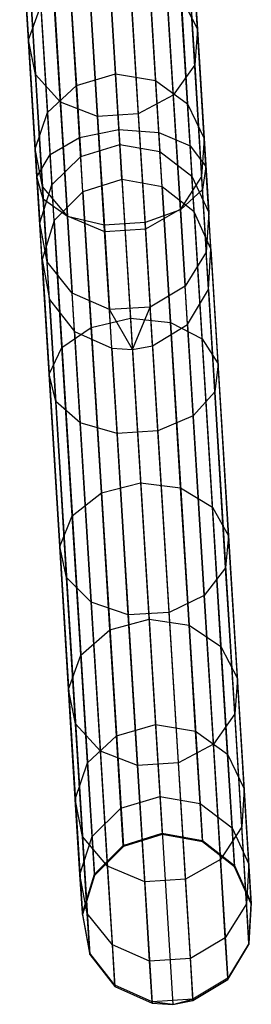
# Model space of a CAD drawing. Extents: x -91 to 92, y -91 to 92.
# Tile 166 of 256: x 4.06 to 6.77, y -90.91 to -79.37. Entities that reach past the tile are written whole.
import ezdxf

# ---------------------------------------------------------------- set-up
doc = ezdxf.new("R2010")
doc.units = 0
doc.header["$LTSCALE"] = 25.4
doc.layers.get('0').update_dxf_attribs({"linetype": 'CONTINUOUS'})

# ---------------------------------------------------------------- blocks, each defined once
blk = doc.blocks.new('NL2500012258_STL_2')
at = {"color": 0}
for p, q in [((98.281, -78.242, 169.848), (98.384, -79.91, 167.38)), ((98.281, -78.242, 169.848), (98.384, -79.91, 167.38)), ((96.299, -78.364, 169.848), (96.402, -80.032, 167.38)), ((96.299, -78.364, 169.848), (96.402, -80.032, 167.38)), ((97.002, -81.178, 31.687), (96.85, -78.714, 30.267)), ((97.002, -81.178, 31.687), (96.85, -78.714, 30.267)), ((97.311, -78.635, 30.37), (97.462, -81.085, 31.782)), ((97.311, -78.635, 30.37), (97.462, -81.085, 31.782)), ((97.93, -81.12, 31.687), (97.778, -78.656, 30.267)), ((97.93, -81.12, 31.687), (97.778, -78.656, 30.267)), ((98.246, -78.617, 170.143), (98.352, -80.325, 167.616)), ((98.246, -78.617, 170.143), (98.352, -80.325, 167.616)), ((96.38, -78.732, 170.143), (96.485, -80.44, 167.616)), ((96.38, -78.732, 170.143), (96.485, -80.44, 167.616)), ((98.298, -81.276, 31.425), (98.144, -78.771, 29.981)), ((98.298, -81.276, 31.425), (98.144, -78.771, 29.981)), ((96.655, -81.378, 31.425), (96.501, -78.873, 29.981)), ((96.655, -81.378, 31.425), (96.501, -78.873, 29.981)), ((97.994, -78.942, 170.388), (98.101, -80.683, 167.811)), ((97.994, -78.942, 170.388), (98.101, -80.683, 167.811)), ((96.67, -79.024, 170.388), (96.778, -80.765, 167.811)), ((96.67, -79.024, 170.388), (96.778, -80.765, 167.811)), ((98.483, -81.517, 31.055), (98.325, -78.954, 29.578)), ((98.483, -81.517, 31.055), (98.325, -78.954, 29.578)), ((96.501, -81.639, 31.055), (96.343, -79.076, 29.578)), ((96.501, -81.639, 31.055), (96.343, -79.076, 29.578)), ((97.104, -79.172, 170.526), (97.213, -80.931, 167.922)), ((97.104, -79.172, 170.526), (97.213, -80.931, 167.922)), ((97.582, -79.142, 170.526), (97.69, -80.902, 167.922)), ((97.582, -79.142, 170.526), (97.69, -80.902, 167.922)), ((98.442, -81.787, 30.661), (98.28, -79.163, 29.149)), ((98.442, -81.787, 30.661), (98.28, -79.163, 29.149)), ((96.575, -81.902, 30.661), (96.414, -79.278, 29.149)), ((96.575, -81.902, 30.661), (96.414, -79.278, 29.149)), ((97.422, -80.434, 164.371), (97.346, -79.209, 166.943)), ((97.422, -80.434, 164.371), (97.346, -79.209, 166.943)), ((97.816, -79.28, 166.999), (97.892, -80.512, 164.412)), ((97.816, -79.28, 166.999), (97.892, -80.512, 164.412)), ((96.888, -79.337, 166.999), (96.964, -80.569, 164.412)), ((96.888, -79.337, 166.999), (96.964, -80.569, 164.412)), ((98.184, -82.025, 30.336), (98.019, -79.35, 28.794)), ((98.184, -82.025, 30.336), (98.019, -79.35, 28.794)), ((96.86, -82.106, 30.336), (96.695, -79.431, 28.794)), ((96.86, -82.106, 30.336), (96.695, -79.431, 28.794)), ((97.291, -82.205, 30.152), (97.124, -79.501, 28.593)), ((97.291, -82.205, 30.152), (97.124, -79.501, 28.593)), ((97.769, -82.175, 30.152), (97.602, -79.472, 28.593)), ((97.769, -82.175, 30.152), (97.602, -79.472, 28.593)), ((96.402, -80.032, 167.38), (96.548, -79.634, 167.157)), ((96.402, -80.032, 167.38), (96.548, -79.634, 167.157)), ((96.548, -79.634, 167.157), (96.625, -80.886, 164.527)), ((96.548, -79.634, 167.157), (96.625, -80.886, 164.527)), ((98.191, -79.533, 167.157), (98.268, -80.785, 164.527)), ((98.191, -79.533, 167.157), (98.268, -80.785, 164.527)), ((98.191, -79.533, 167.157), (98.384, -79.91, 167.38)), ((98.191, -79.533, 167.157), (98.384, -79.91, 167.38)), ((98.384, -79.91, 167.38), (98.352, -80.325, 167.616)), ((98.384, -79.91, 167.38), (98.352, -80.325, 167.616)), ((98.384, -79.91, 167.38), (98.463, -81.191, 164.689)), ((98.384, -79.91, 167.38), (98.463, -81.191, 164.689)), ((96.485, -80.44, 167.616), (96.402, -80.032, 167.38)), ((96.402, -80.032, 167.38), (96.481, -81.313, 164.689)), ((96.402, -80.032, 167.38), (96.481, -81.313, 164.689)), ((96.485, -80.44, 167.616), (96.402, -80.032, 167.38)), ((98.352, -80.325, 167.616), (98.101, -80.683, 167.811)), ((98.352, -80.325, 167.616), (98.101, -80.683, 167.811)), ((98.352, -80.325, 167.616), (98.433, -81.637, 164.861)), ((98.352, -80.325, 167.616), (98.433, -81.637, 164.861)), ((96.778, -80.765, 167.811), (96.485, -80.44, 167.616)), ((96.485, -80.44, 167.616), (96.566, -81.752, 164.861)), ((96.485, -80.44, 167.616), (96.566, -81.752, 164.861)), ((96.778, -80.765, 167.811), (96.485, -80.44, 167.616)), ((96.964, -80.569, 164.412), (97.422, -80.434, 164.371)), ((96.964, -80.569, 164.412), (97.422, -80.434, 164.371)), ((97.473, -81.26, 161.645), (97.422, -80.434, 164.371)), ((97.422, -80.434, 164.371), (97.892, -80.512, 164.412)), ((97.473, -81.26, 161.645), (97.422, -80.434, 164.371)), ((97.422, -80.434, 164.371), (97.892, -80.512, 164.412)), ((97.892, -80.512, 164.412), (97.943, -81.343, 161.67)), ((97.892, -80.512, 164.412), (97.943, -81.343, 161.67)), ((97.892, -80.512, 164.412), (98.268, -80.785, 164.527)), ((97.892, -80.512, 164.412), (98.268, -80.785, 164.527)), ((96.625, -80.886, 164.527), (96.964, -80.569, 164.412)), ((96.625, -80.886, 164.527), (96.964, -80.569, 164.412)), ((96.964, -80.569, 164.412), (97.016, -81.401, 161.67)), ((96.964, -80.569, 164.412), (97.016, -81.401, 161.67)), ((97.213, -80.931, 167.922), (96.778, -80.765, 167.811)), ((96.778, -80.765, 167.811), (96.86, -82.102, 165.003)), ((96.778, -80.765, 167.811), (96.86, -82.102, 165.003)), ((97.213, -80.931, 167.922), (96.778, -80.765, 167.811)), ((98.101, -80.683, 167.811), (97.69, -80.902, 167.922)), ((98.101, -80.683, 167.811), (97.69, -80.902, 167.922)), ((98.101, -80.683, 167.811), (98.184, -82.02, 165.003)), ((98.101, -80.683, 167.811), (98.184, -82.02, 165.003)), ((98.268, -80.785, 164.527), (98.32, -81.63, 161.739)), ((98.268, -80.785, 164.527), (98.32, -81.63, 161.739)), ((98.268, -80.785, 164.527), (98.463, -81.191, 164.689)), ((98.268, -80.785, 164.527), (98.463, -81.191, 164.689)), ((96.481, -81.313, 164.689), (96.625, -80.886, 164.527)), ((96.481, -81.313, 164.689), (96.625, -80.886, 164.527)), ((96.625, -80.886, 164.527), (96.677, -81.732, 161.739)), ((96.625, -80.886, 164.527), (96.677, -81.732, 161.739)), ((97.69, -80.902, 167.922), (97.213, -80.931, 167.922)), ((97.69, -80.902, 167.922), (97.213, -80.931, 167.922)), ((97.69, -80.902, 167.922), (97.774, -82.253, 165.084)), ((97.69, -80.902, 167.922), (97.774, -82.253, 165.084)), ((97.213, -80.931, 167.922), (97.296, -82.283, 165.084)), ((97.213, -80.931, 167.922), (97.296, -82.283, 165.084)), ((97.002, -81.178, 31.687), (97.462, -81.085, 31.782)), ((97.002, -81.178, 31.687), (97.462, -81.085, 31.782)), ((97.462, -81.085, 31.782), (97.93, -81.12, 31.687)), ((97.462, -81.085, 31.782), (97.598, -83.298, 33.543)), ((97.462, -81.085, 31.782), (97.93, -81.12, 31.687)), ((97.462, -81.085, 31.782), (97.598, -83.298, 33.543)), ((97.93, -81.12, 31.687), (98.298, -81.276, 31.425)), ((98.067, -83.347, 33.459), (97.93, -81.12, 31.687)), ((98.067, -83.347, 33.459), (97.93, -81.12, 31.687)), ((97.93, -81.12, 31.687), (98.298, -81.276, 31.425)), ((96.655, -81.378, 31.425), (97.002, -81.178, 31.687)), ((96.655, -81.378, 31.425), (97.002, -81.178, 31.687)), ((97.139, -83.404, 33.459), (97.002, -81.178, 31.687)), ((97.139, -83.404, 33.459), (97.002, -81.178, 31.687)), ((98.463, -81.191, 164.689), (98.433, -81.637, 164.861)), ((98.463, -81.191, 164.689), (98.433, -81.637, 164.861)), ((98.463, -81.191, 164.689), (98.516, -82.056, 161.837)), ((98.463, -81.191, 164.689), (98.516, -82.056, 161.837)), ((96.566, -81.752, 164.861), (96.481, -81.313, 164.689)), ((96.481, -81.313, 164.689), (96.535, -82.178, 161.837)), ((96.481, -81.313, 164.689), (96.535, -82.178, 161.837)), ((96.566, -81.752, 164.861), (96.481, -81.313, 164.689)), ((97.016, -81.401, 161.67), (97.473, -81.26, 161.645)), ((97.016, -81.401, 161.67), (97.473, -81.26, 161.645)), ((97.498, -81.671, 158.825), (97.473, -81.26, 161.645)), ((97.473, -81.26, 161.645), (97.943, -81.343, 161.67)), ((97.498, -81.671, 158.825), (97.473, -81.26, 161.645)), ((97.473, -81.26, 161.645), (97.943, -81.343, 161.67)), ((97.969, -81.756, 158.833), (97.943, -81.343, 161.67)), ((97.943, -81.343, 161.67), (98.32, -81.63, 161.739)), ((97.969, -81.756, 158.833), (97.943, -81.343, 161.67)), ((97.943, -81.343, 161.67), (98.32, -81.63, 161.739)), ((98.298, -81.276, 31.425), (98.483, -81.517, 31.055)), ((98.438, -83.54, 33.225), (98.298, -81.276, 31.425)), ((98.438, -83.54, 33.225), (98.298, -81.276, 31.425)), ((98.298, -81.276, 31.425), (98.483, -81.517, 31.055)), ((96.501, -81.639, 31.055), (96.655, -81.378, 31.425)), ((96.501, -81.639, 31.055), (96.655, -81.378, 31.425)), ((96.795, -83.641, 33.225), (96.655, -81.378, 31.425)), ((96.795, -83.641, 33.225), (96.655, -81.378, 31.425)), ((96.677, -81.732, 161.739), (97.016, -81.401, 161.67)), ((96.677, -81.732, 161.739), (97.016, -81.401, 161.67)), ((97.041, -81.814, 158.833), (97.016, -81.401, 161.67)), ((97.041, -81.814, 158.833), (97.016, -81.401, 161.67)), ((98.483, -81.517, 31.055), (98.442, -81.787, 30.661)), ((98.483, -81.517, 31.055), (98.442, -81.787, 30.661)), ((98.626, -83.832, 32.897), (98.483, -81.517, 31.055)), ((98.626, -83.832, 32.897), (98.483, -81.517, 31.055)), ((96.575, -81.902, 30.661), (96.501, -81.639, 31.055)), ((96.644, -83.954, 32.897), (96.501, -81.639, 31.055)), ((96.575, -81.902, 30.661), (96.501, -81.639, 31.055)), ((96.644, -83.954, 32.897), (96.501, -81.639, 31.055)), ((97.498, -81.671, 158.825), (97.041, -81.814, 158.833)), ((97.498, -81.671, 158.825), (97.041, -81.814, 158.833)), ((97.969, -81.756, 158.833), (97.498, -81.671, 158.825)), ((97.498, -81.671, 158.825), (97.971, -89.348, 48.825)), ((97.969, -81.756, 158.833), (97.498, -81.671, 158.825)), ((97.498, -81.671, 158.825), (97.971, -89.348, 48.825)), ((98.433, -81.637, 164.861), (98.184, -82.02, 165.003)), ((98.433, -81.637, 164.861), (98.184, -82.02, 165.003)), ((98.346, -82.05, 158.856), (98.32, -81.63, 161.739)), ((98.32, -81.63, 161.739), (98.516, -82.056, 161.837)), ((98.346, -82.05, 158.856), (98.32, -81.63, 161.739)), ((98.32, -81.63, 161.739), (98.516, -82.056, 161.837)), ((98.433, -81.637, 164.861), (98.487, -82.522, 161.94)), ((98.433, -81.637, 164.861), (98.487, -82.522, 161.94)), ((96.535, -82.178, 161.837), (96.677, -81.732, 161.739)), ((96.535, -82.178, 161.837), (96.677, -81.732, 161.739)), ((96.86, -82.102, 165.003), (96.566, -81.752, 164.861)), ((96.566, -81.752, 164.861), (96.621, -82.637, 161.94)), ((96.566, -81.752, 164.861), (96.621, -82.637, 161.94)), ((96.86, -82.102, 165.003), (96.566, -81.752, 164.861)), ((96.703, -82.152, 158.856), (96.677, -81.732, 161.739)), ((96.703, -82.152, 158.856), (96.677, -81.732, 161.739)), ((97.041, -81.814, 158.833), (96.703, -82.152, 158.856)), ((97.041, -81.814, 158.833), (96.703, -82.152, 158.856)), ((97.041, -81.814, 158.833), (97.515, -89.491, 48.833)), ((97.041, -81.814, 158.833), (97.515, -89.491, 48.833)), ((98.346, -82.05, 158.856), (97.969, -81.756, 158.833)), ((97.969, -81.756, 158.833), (98.442, -89.434, 48.833)), ((98.346, -82.05, 158.856), (97.969, -81.756, 158.833)), ((97.969, -81.756, 158.833), (98.442, -89.434, 48.833)), ((98.442, -81.787, 30.661), (98.184, -82.025, 30.336)), ((98.442, -81.787, 30.661), (98.184, -82.025, 30.336)), ((98.588, -84.158, 32.548), (98.442, -81.787, 30.661)), ((98.588, -84.158, 32.548), (98.442, -81.787, 30.661)), ((96.86, -82.106, 30.336), (96.575, -81.902, 30.661)), ((96.722, -84.273, 32.548), (96.575, -81.902, 30.661)), ((96.86, -82.106, 30.336), (96.575, -81.902, 30.661)), ((96.722, -84.273, 32.548), (96.575, -81.902, 30.661)), ((98.184, -82.025, 30.336), (97.769, -82.175, 30.152)), ((98.184, -82.025, 30.336), (97.769, -82.175, 30.152)), ((98.184, -82.02, 165.003), (97.774, -82.253, 165.084)), ((98.184, -82.02, 165.003), (97.774, -82.253, 165.084)), ((98.184, -82.02, 165.003), (98.24, -82.923, 162.026)), ((98.184, -82.02, 165.003), (98.24, -82.923, 162.026)), ((98.333, -84.441, 32.258), (98.184, -82.025, 30.336)), ((98.333, -84.441, 32.258), (98.184, -82.025, 30.336)), ((98.543, -82.485, 158.887), (98.346, -82.05, 158.856)), ((98.346, -82.05, 158.856), (98.819, -89.728, 48.856)), ((98.543, -82.485, 158.887), (98.346, -82.05, 158.856)), ((98.346, -82.05, 158.856), (98.819, -89.728, 48.856)), ((98.516, -82.056, 161.837), (98.487, -82.522, 161.94)), ((98.516, -82.056, 161.837), (98.487, -82.522, 161.94)), ((98.543, -82.485, 158.887), (98.516, -82.056, 161.837)), ((98.543, -82.485, 158.887), (98.516, -82.056, 161.837)), ((96.561, -82.608, 158.887), (96.535, -82.178, 161.837)), ((96.561, -82.608, 158.887), (96.535, -82.178, 161.837)), ((96.621, -82.637, 161.94), (96.535, -82.178, 161.837)), ((96.621, -82.637, 161.94), (96.535, -82.178, 161.837)), ((96.703, -82.152, 158.856), (96.561, -82.608, 158.887)), ((96.703, -82.152, 158.856), (96.561, -82.608, 158.887)), ((96.703, -82.152, 158.856), (97.177, -89.829, 48.856)), ((96.703, -82.152, 158.856), (97.177, -89.829, 48.856)), ((97.296, -82.283, 165.084), (96.86, -82.102, 165.003)), ((96.86, -82.102, 165.003), (96.916, -83.004, 162.026)), ((96.86, -82.102, 165.003), (96.916, -83.004, 162.026)), ((97.296, -82.283, 165.084), (96.86, -82.102, 165.003)), ((97.291, -82.205, 30.152), (96.86, -82.106, 30.336)), ((97.009, -84.523, 32.258), (96.86, -82.106, 30.336)), ((97.291, -82.205, 30.152), (96.86, -82.106, 30.336)), ((97.009, -84.523, 32.258), (96.86, -82.106, 30.336)), ((97.769, -82.175, 30.152), (97.291, -82.205, 30.152)), ((97.769, -82.175, 30.152), (97.291, -82.205, 30.152)), ((97.919, -84.618, 32.095), (97.769, -82.175, 30.152)), ((97.919, -84.618, 32.095), (97.769, -82.175, 30.152)), ((97.442, -84.647, 32.095), (97.291, -82.205, 30.152)), ((97.442, -84.647, 32.095), (97.291, -82.205, 30.152)), ((97.774, -82.253, 165.084), (97.296, -82.283, 165.084)), ((97.774, -82.253, 165.084), (97.296, -82.283, 165.084)), ((97.296, -82.283, 165.084), (97.352, -83.195, 162.075)), ((97.296, -82.283, 165.084), (97.352, -83.195, 162.075)), ((97.774, -82.253, 165.084), (97.83, -83.166, 162.075)), ((97.774, -82.253, 165.084), (97.83, -83.166, 162.075)), ((98.487, -82.522, 161.94), (98.24, -82.923, 162.026)), ((98.487, -82.522, 161.94), (98.24, -82.923, 162.026)), ((98.514, -82.962, 158.92), (98.487, -82.522, 161.94)), ((98.514, -82.962, 158.92), (98.487, -82.522, 161.94)), ((98.514, -82.962, 158.92), (98.543, -82.485, 158.887)), ((98.514, -82.962, 158.92), (98.543, -82.485, 158.887)), ((98.543, -82.485, 158.887), (99.016, -90.163, 48.887)), ((98.543, -82.485, 158.887), (99.016, -90.163, 48.887)), ((96.561, -82.608, 158.887), (96.648, -83.077, 158.92)), ((96.561, -82.608, 158.887), (96.648, -83.077, 158.92)), ((96.561, -82.608, 158.887), (97.035, -90.285, 48.887)), ((96.561, -82.608, 158.887), (97.035, -90.285, 48.887)), ((96.648, -83.077, 158.92), (96.621, -82.637, 161.94)), ((96.648, -83.077, 158.92), (96.621, -82.637, 161.94)), ((96.916, -83.004, 162.026), (96.621, -82.637, 161.94)), ((96.916, -83.004, 162.026), (96.621, -82.637, 161.94)), ((98.24, -82.923, 162.026), (97.83, -83.166, 162.075)), ((98.24, -82.923, 162.026), (97.83, -83.166, 162.075)), ((98.267, -83.371, 158.947), (98.24, -82.923, 162.026)), ((98.267, -83.371, 158.947), (98.24, -82.923, 162.026)), ((98.267, -83.371, 158.947), (98.514, -82.962, 158.92)), ((98.267, -83.371, 158.947), (98.514, -82.962, 158.92)), ((98.514, -82.962, 158.92), (98.988, -90.639, 48.92)), ((98.514, -82.962, 158.92), (98.988, -90.639, 48.92)), ((96.648, -83.077, 158.92), (96.943, -83.453, 158.947)), ((96.648, -83.077, 158.92), (96.943, -83.453, 158.947)), ((96.648, -83.077, 158.92), (97.121, -90.755, 48.92)), ((96.648, -83.077, 158.92), (97.121, -90.755, 48.92)), ((97.352, -83.195, 162.075), (96.916, -83.004, 162.026)), ((96.943, -83.453, 158.947), (96.916, -83.004, 162.026)), ((96.943, -83.453, 158.947), (96.916, -83.004, 162.026)), ((97.352, -83.195, 162.075), (96.916, -83.004, 162.026)), ((97.83, -83.166, 162.075), (97.352, -83.195, 162.075)), ((97.83, -83.166, 162.075), (97.352, -83.195, 162.075)), ((97.38, -83.648, 158.963), (97.352, -83.195, 162.075)), ((97.38, -83.648, 158.963), (97.352, -83.195, 162.075)), ((97.621, -83.662, 158.965), (97.352, -83.195, 162.075)), ((97.621, -83.662, 158.965), (97.352, -83.195, 162.075)), ((97.621, -83.662, 158.965), (97.83, -83.166, 162.075)), ((97.621, -83.662, 158.965), (97.83, -83.166, 162.075)), ((97.858, -83.619, 158.963), (97.83, -83.166, 162.075)), ((97.858, -83.619, 158.963), (97.83, -83.166, 162.075)), ((97.139, -83.404, 33.459), (97.598, -83.298, 33.543)), ((97.139, -83.404, 33.459), (97.598, -83.298, 33.543)), ((97.598, -83.298, 33.543), (98.067, -83.347, 33.459)), ((97.598, -83.298, 33.543), (97.717, -85.225, 35.613)), ((97.598, -83.298, 33.543), (98.067, -83.347, 33.459)), ((97.598, -83.298, 33.543), (97.717, -85.225, 35.613)), ((96.795, -83.641, 33.225), (97.139, -83.404, 33.459)), ((96.795, -83.641, 33.225), (97.139, -83.404, 33.459)), ((97.259, -85.343, 35.542), (97.139, -83.404, 33.459)), ((97.259, -85.343, 35.542), (97.139, -83.404, 33.459)), ((97.858, -83.619, 158.963), (98.267, -83.371, 158.947)), ((97.858, -83.619, 158.963), (98.267, -83.371, 158.947)), ((98.067, -83.347, 33.459), (98.438, -83.54, 33.225)), ((98.187, -85.286, 35.542), (98.067, -83.347, 33.459)), ((98.187, -85.286, 35.542), (98.067, -83.347, 33.459)), ((98.067, -83.347, 33.459), (98.438, -83.54, 33.225)), ((98.267, -83.371, 158.947), (98.741, -91.048, 48.947)), ((98.267, -83.371, 158.947), (98.741, -91.048, 48.947)), ((96.943, -83.453, 158.947), (97.38, -83.648, 158.963)), ((96.943, -83.453, 158.947), (97.38, -83.648, 158.963)), ((96.943, -83.453, 158.947), (97.417, -91.13, 48.947)), ((96.943, -83.453, 158.947), (97.417, -91.13, 48.947)), ((98.438, -83.54, 33.225), (98.626, -83.832, 32.897)), ((98.559, -85.511, 35.343), (98.438, -83.54, 33.225)), ((98.559, -85.511, 35.343), (98.438, -83.54, 33.225)), ((98.438, -83.54, 33.225), (98.626, -83.832, 32.897)), ((96.644, -83.954, 32.897), (96.795, -83.641, 33.225)), ((96.644, -83.954, 32.897), (96.795, -83.641, 33.225)), ((96.916, -85.612, 35.343), (96.795, -83.641, 33.225)), ((96.916, -85.612, 35.343), (96.795, -83.641, 33.225)), ((97.38, -83.648, 158.963), (97.621, -83.662, 158.965)), ((97.38, -83.648, 158.963), (97.621, -83.662, 158.965)), ((97.38, -83.648, 158.963), (97.854, -91.325, 48.963)), ((97.38, -83.648, 158.963), (97.854, -91.325, 48.963)), ((97.621, -83.662, 158.965), (97.858, -83.619, 158.963)), ((97.621, -83.662, 158.965), (97.858, -83.619, 158.963)), ((97.621, -83.662, 158.965), (98.094, -91.34, 48.965)), ((97.621, -83.662, 158.965), (98.094, -91.34, 48.965)), ((97.858, -83.619, 158.963), (98.331, -91.296, 48.963)), ((97.858, -83.619, 158.963), (98.331, -91.296, 48.963)), ((98.626, -83.832, 32.897), (98.588, -84.158, 32.548)), ((98.626, -83.832, 32.897), (98.588, -84.158, 32.548)), ((98.75, -85.849, 35.063), (98.626, -83.832, 32.897)), ((98.75, -85.849, 35.063), (98.626, -83.832, 32.897)), ((96.722, -84.273, 32.548), (96.644, -83.954, 32.897)), ((96.769, -85.971, 35.063), (96.644, -83.954, 32.897)), ((96.722, -84.273, 32.548), (96.644, -83.954, 32.897)), ((96.769, -85.971, 35.063), (96.644, -83.954, 32.897)), ((98.588, -84.158, 32.548), (98.333, -84.441, 32.258)), ((98.588, -84.158, 32.548), (98.333, -84.441, 32.258)), ((98.715, -86.222, 34.766), (98.588, -84.158, 32.548)), ((98.715, -86.222, 34.766), (98.588, -84.158, 32.548)), ((97.009, -84.523, 32.258), (96.722, -84.273, 32.548)), ((96.849, -86.337, 34.766), (96.722, -84.273, 32.548)), ((97.009, -84.523, 32.258), (96.722, -84.273, 32.548)), ((96.849, -86.337, 34.766), (96.722, -84.273, 32.548)), ((98.333, -84.441, 32.258), (97.919, -84.618, 32.095)), ((98.333, -84.441, 32.258), (97.919, -84.618, 32.095)), ((98.463, -86.546, 34.519), (98.333, -84.441, 32.258)), ((98.463, -86.546, 34.519), (98.333, -84.441, 32.258)), ((97.442, -84.647, 32.095), (97.009, -84.523, 32.258)), ((97.139, -86.627, 34.519), (97.009, -84.523, 32.258)), ((97.442, -84.647, 32.095), (97.009, -84.523, 32.258)), ((97.139, -86.627, 34.519), (97.009, -84.523, 32.258)), ((97.919, -84.618, 32.095), (97.442, -84.647, 32.095)), ((97.919, -84.618, 32.095), (97.442, -84.647, 32.095)), ((97.573, -86.774, 34.38), (97.442, -84.647, 32.095)), ((97.573, -86.774, 34.38), (97.442, -84.647, 32.095)), ((98.051, -86.745, 34.38), (97.919, -84.618, 32.095)), ((98.051, -86.745, 34.38), (97.919, -84.618, 32.095)), ((97.259, -85.343, 35.542), (97.717, -85.225, 35.613)), ((97.259, -85.343, 35.542), (97.717, -85.225, 35.613)), ((97.717, -85.225, 35.613), (98.187, -85.286, 35.542)), ((97.717, -85.225, 35.613), (97.816, -86.824, 37.948)), ((97.717, -85.225, 35.613), (98.187, -85.286, 35.542)), ((97.717, -85.225, 35.613), (97.816, -86.824, 37.948)), ((98.187, -85.286, 35.542), (98.559, -85.511, 35.343)), ((98.286, -86.894, 37.89), (98.187, -85.286, 35.542)), ((98.286, -86.894, 37.89), (98.187, -85.286, 35.542)), ((98.187, -85.286, 35.542), (98.559, -85.511, 35.343)), ((96.916, -85.612, 35.343), (97.259, -85.343, 35.542)), ((96.916, -85.612, 35.343), (97.259, -85.343, 35.542)), ((97.358, -86.951, 37.89), (97.259, -85.343, 35.542)), ((97.358, -86.951, 37.89), (97.259, -85.343, 35.542)), ((98.559, -85.511, 35.343), (98.75, -85.849, 35.063)), ((98.66, -87.146, 37.731), (98.559, -85.511, 35.343)), ((98.66, -87.146, 37.731), (98.559, -85.511, 35.343)), ((98.559, -85.511, 35.343), (98.75, -85.849, 35.063)), ((96.769, -85.971, 35.063), (96.916, -85.612, 35.343)), ((96.769, -85.971, 35.063), (96.916, -85.612, 35.343)), ((97.017, -87.247, 37.731), (96.916, -85.612, 35.343)), ((97.017, -87.247, 37.731), (96.916, -85.612, 35.343)), ((98.75, -85.849, 35.063), (98.715, -86.222, 34.766)), ((98.75, -85.849, 35.063), (98.715, -86.222, 34.766)), ((98.853, -87.521, 37.506), (98.75, -85.849, 35.063)), ((98.853, -87.521, 37.506), (98.75, -85.849, 35.063)), ((96.849, -86.337, 34.766), (96.769, -85.971, 35.063)), ((96.872, -87.644, 37.506), (96.769, -85.971, 35.063)), ((96.849, -86.337, 34.766), (96.769, -85.971, 35.063)), ((96.872, -87.644, 37.506), (96.769, -85.971, 35.063)), ((98.715, -86.222, 34.766), (98.463, -86.546, 34.519)), ((98.715, -86.222, 34.766), (98.463, -86.546, 34.519)), ((98.821, -87.935, 37.267), (98.715, -86.222, 34.766)), ((98.821, -87.935, 37.267), (98.715, -86.222, 34.766)), ((97.139, -86.627, 34.519), (96.849, -86.337, 34.766)), ((96.955, -88.05, 37.267), (96.849, -86.337, 34.766)), ((97.139, -86.627, 34.519), (96.849, -86.337, 34.766)), ((96.955, -88.05, 37.267), (96.849, -86.337, 34.766)), ((98.463, -86.546, 34.519), (98.051, -86.745, 34.38)), ((98.463, -86.546, 34.519), (98.051, -86.745, 34.38)), ((98.571, -88.291, 37.069), (98.463, -86.546, 34.519)), ((98.571, -88.291, 37.069), (98.463, -86.546, 34.519)), ((97.573, -86.774, 34.38), (97.139, -86.627, 34.519)), ((97.247, -88.373, 37.069), (97.139, -86.627, 34.519)), ((97.573, -86.774, 34.38), (97.139, -86.627, 34.519)), ((97.247, -88.373, 37.069), (97.139, -86.627, 34.519)), ((98.051, -86.745, 34.38), (97.573, -86.774, 34.38)), ((98.051, -86.745, 34.38), (97.573, -86.774, 34.38)), ((97.682, -88.539, 36.957), (97.573, -86.774, 34.38)), ((97.682, -88.539, 36.957), (97.573, -86.774, 34.38)), ((98.16, -88.509, 36.957), (98.051, -86.745, 34.38)), ((98.16, -88.509, 36.957), (98.051, -86.745, 34.38)), ((97.358, -86.951, 37.89), (97.816, -86.824, 37.948)), ((97.358, -86.951, 37.89), (97.816, -86.824, 37.948)), ((97.816, -86.824, 37.948), (98.286, -86.894, 37.89)), ((97.816, -86.824, 37.948), (97.892, -88.058, 40.494)), ((97.816, -86.824, 37.948), (98.286, -86.894, 37.89)), ((97.816, -86.824, 37.948), (97.892, -88.058, 40.494)), ((98.286, -86.894, 37.89), (98.66, -87.146, 37.731)), ((98.362, -88.136, 40.452), (98.286, -86.894, 37.89)), ((98.362, -88.136, 40.452), (98.286, -86.894, 37.89)), ((98.286, -86.894, 37.89), (98.66, -87.146, 37.731)), ((97.017, -87.247, 37.731), (97.358, -86.951, 37.89)), ((97.017, -87.247, 37.731), (97.358, -86.951, 37.89)), ((97.435, -88.193, 40.452), (97.358, -86.951, 37.89)), ((97.435, -88.193, 40.452), (97.358, -86.951, 37.89)), ((96.872, -87.644, 37.506), (97.017, -87.247, 37.731)), ((96.872, -87.644, 37.506), (97.017, -87.247, 37.731)), ((97.095, -88.51, 40.335), (97.017, -87.247, 37.731)), ((97.095, -88.51, 40.335), (97.017, -87.247, 37.731)), ((98.66, -87.146, 37.731), (98.853, -87.521, 37.506)), ((98.738, -88.408, 40.335), (98.66, -87.146, 37.731)), ((98.738, -88.408, 40.335), (98.66, -87.146, 37.731)), ((98.66, -87.146, 37.731), (98.853, -87.521, 37.506)), ((98.853, -87.521, 37.506), (98.821, -87.935, 37.267)), ((98.853, -87.521, 37.506), (98.821, -87.935, 37.267)), ((98.933, -88.813, 40.17), (98.853, -87.521, 37.506)), ((98.933, -88.813, 40.17), (98.853, -87.521, 37.506)), ((96.955, -88.05, 37.267), (96.872, -87.644, 37.506)), ((96.951, -88.935, 40.17), (96.872, -87.644, 37.506)), ((96.955, -88.05, 37.267), (96.872, -87.644, 37.506)), ((96.951, -88.935, 40.17), (96.872, -87.644, 37.506)), ((98.821, -87.935, 37.267), (98.571, -88.291, 37.069)), ((98.821, -87.935, 37.267), (98.571, -88.291, 37.069)), ((98.903, -89.258, 39.995), (98.821, -87.935, 37.267)), ((98.903, -89.258, 39.995), (98.821, -87.935, 37.267)), ((97.247, -88.373, 37.069), (96.955, -88.05, 37.267)), ((97.036, -89.373, 39.995), (96.955, -88.05, 37.267)), ((97.247, -88.373, 37.069), (96.955, -88.05, 37.267)), ((97.036, -89.373, 39.995), (96.955, -88.05, 37.267)), ((97.435, -88.193, 40.452), (97.892, -88.058, 40.494)), ((97.435, -88.193, 40.452), (97.892, -88.058, 40.494)), ((97.892, -88.058, 40.494), (98.362, -88.136, 40.452)), ((97.892, -88.058, 40.494), (97.944, -88.902, 43.197)), ((97.892, -88.058, 40.494), (98.362, -88.136, 40.452)), ((97.892, -88.058, 40.494), (97.944, -88.902, 43.197)), ((98.362, -88.136, 40.452), (98.738, -88.408, 40.335)), ((98.415, -88.984, 43.171), (98.362, -88.136, 40.452)), ((98.415, -88.984, 43.171), (98.362, -88.136, 40.452)), ((98.362, -88.136, 40.452), (98.738, -88.408, 40.335)), ((97.095, -88.51, 40.335), (97.435, -88.193, 40.452)), ((97.095, -88.51, 40.335), (97.435, -88.193, 40.452)), ((97.487, -89.042, 43.171), (97.435, -88.193, 40.452)), ((97.487, -89.042, 43.171), (97.435, -88.193, 40.452)), ((98.571, -88.291, 37.069), (98.16, -88.509, 36.957)), ((98.571, -88.291, 37.069), (98.16, -88.509, 36.957)), ((98.654, -89.64, 39.85), (98.571, -88.291, 37.069)), ((98.654, -89.64, 39.85), (98.571, -88.291, 37.069)), ((97.682, -88.539, 36.957), (97.247, -88.373, 37.069)), ((97.33, -89.721, 39.85), (97.247, -88.373, 37.069)), ((97.682, -88.539, 36.957), (97.247, -88.373, 37.069)), ((97.33, -89.721, 39.85), (97.247, -88.373, 37.069)), ((98.738, -88.408, 40.335), (98.933, -88.813, 40.17)), ((98.791, -89.271, 43.099), (98.738, -88.408, 40.335)), ((98.791, -89.271, 43.099), (98.738, -88.408, 40.335)), ((98.738, -88.408, 40.335), (98.933, -88.813, 40.17)), ((96.951, -88.935, 40.17), (97.095, -88.51, 40.335)), ((96.951, -88.935, 40.17), (97.095, -88.51, 40.335)), ((97.148, -89.372, 43.099), (97.095, -88.51, 40.335)), ((97.148, -89.372, 43.099), (97.095, -88.51, 40.335)), ((98.16, -88.509, 36.957), (97.682, -88.539, 36.957)), ((98.16, -88.509, 36.957), (97.682, -88.539, 36.957)), ((98.244, -89.872, 39.768), (98.16, -88.509, 36.957)), ((98.244, -89.872, 39.768), (98.16, -88.509, 36.957)), ((97.766, -89.902, 39.768), (97.682, -88.539, 36.957)), ((97.766, -89.902, 39.768), (97.682, -88.539, 36.957)), ((98.933, -88.813, 40.17), (98.903, -89.258, 39.995)), ((98.933, -88.813, 40.17), (98.903, -89.258, 39.995)), ((98.988, -89.696, 42.997), (98.933, -88.813, 40.17)), ((98.988, -89.696, 42.997), (98.933, -88.813, 40.17)), ((97.036, -89.373, 39.995), (96.951, -88.935, 40.17)), ((97.006, -89.818, 42.997), (96.951, -88.935, 40.17)), ((97.036, -89.373, 39.995), (96.951, -88.935, 40.17)), ((97.006, -89.818, 42.997), (96.951, -88.935, 40.17)), ((97.487, -89.042, 43.171), (97.944, -88.902, 43.197)), ((97.487, -89.042, 43.171), (97.944, -88.902, 43.197)), ((97.944, -88.902, 43.197), (98.415, -88.984, 43.171)), ((97.944, -88.902, 43.197), (97.971, -89.335, 45.994)), ((97.944, -88.902, 43.197), (98.415, -88.984, 43.171)), ((97.944, -88.902, 43.197), (97.971, -89.335, 45.994)), ((98.415, -88.984, 43.171), (98.791, -89.271, 43.099)), ((98.442, -89.42, 45.985), (98.415, -88.984, 43.171)), ((98.442, -89.42, 45.985), (98.415, -88.984, 43.171)), ((98.415, -88.984, 43.171), (98.791, -89.271, 43.099)), ((97.148, -89.372, 43.099), (97.487, -89.042, 43.171)), ((97.148, -89.372, 43.099), (97.487, -89.042, 43.171)), ((97.514, -89.477, 45.985), (97.487, -89.042, 43.171)), ((97.514, -89.477, 45.985), (97.487, -89.042, 43.171)), ((97.514, -89.477, 45.985), (97.971, -89.335, 45.994)), ((97.514, -89.477, 45.985), (97.971, -89.335, 45.994)), ((97.971, -89.335, 45.994), (98.442, -89.42, 45.985)), ((97.971, -89.348, 48.825), (97.971, -89.335, 45.994)), ((97.971, -89.348, 48.825), (97.971, -89.335, 45.994)), ((97.971, -89.335, 45.994), (98.442, -89.42, 45.985)), ((98.903, -89.258, 39.995), (98.654, -89.64, 39.85)), ((98.903, -89.258, 39.995), (98.654, -89.64, 39.85)), ((98.791, -89.271, 43.099), (98.988, -89.696, 42.997)), ((98.819, -89.714, 45.96), (98.791, -89.271, 43.099)), ((98.819, -89.714, 45.96), (98.791, -89.271, 43.099)), ((98.791, -89.271, 43.099), (98.988, -89.696, 42.997)), ((98.958, -90.161, 42.89), (98.903, -89.258, 39.995)), ((98.958, -90.161, 42.89), (98.903, -89.258, 39.995)), ((97.006, -89.818, 42.997), (97.148, -89.372, 43.099)), ((97.006, -89.818, 42.997), (97.148, -89.372, 43.099)), ((97.33, -89.721, 39.85), (97.036, -89.373, 39.995)), ((97.092, -90.276, 42.89), (97.036, -89.373, 39.995)), ((97.33, -89.721, 39.85), (97.036, -89.373, 39.995)), ((97.092, -90.276, 42.89), (97.036, -89.373, 39.995)), ((97.176, -89.815, 45.96), (97.148, -89.372, 43.099)), ((97.176, -89.815, 45.96), (97.148, -89.372, 43.099)), ((97.971, -89.348, 48.825), (97.515, -89.491, 48.833)), ((97.971, -89.348, 48.825), (97.515, -89.491, 48.833)), ((98.442, -89.434, 48.833), (97.971, -89.348, 48.825)), ((98.442, -89.434, 48.833), (97.971, -89.348, 48.825)), ((98.442, -89.42, 45.985), (98.819, -89.714, 45.96)), ((98.442, -89.434, 48.833), (98.442, -89.42, 45.985)), ((98.442, -89.434, 48.833), (98.442, -89.42, 45.985)), ((98.442, -89.42, 45.985), (98.819, -89.714, 45.96)), ((98.819, -89.728, 48.856), (98.442, -89.434, 48.833)), ((98.819, -89.728, 48.856), (98.442, -89.434, 48.833)), ((97.176, -89.815, 45.96), (97.514, -89.477, 45.985)), ((97.176, -89.815, 45.96), (97.514, -89.477, 45.985)), ((97.515, -89.491, 48.833), (97.177, -89.829, 48.856)), ((97.515, -89.491, 48.833), (97.177, -89.829, 48.856)), ((97.515, -89.491, 48.833), (97.514, -89.477, 45.985)), ((97.515, -89.491, 48.833), (97.514, -89.477, 45.985)), ((98.654, -89.64, 39.85), (98.244, -89.872, 39.768)), ((98.654, -89.64, 39.85), (98.244, -89.872, 39.768)), ((98.711, -90.561, 42.801), (98.654, -89.64, 39.85)), ((98.711, -90.561, 42.801), (98.654, -89.64, 39.85)), ((97.766, -89.902, 39.768), (97.33, -89.721, 39.85)), ((97.387, -90.642, 42.801), (97.33, -89.721, 39.85)), ((97.766, -89.902, 39.768), (97.33, -89.721, 39.85)), ((97.387, -90.642, 42.801), (97.33, -89.721, 39.85)), ((98.819, -89.714, 45.96), (99.015, -90.149, 45.925)), ((98.819, -89.728, 48.856), (98.819, -89.714, 45.96)), ((98.819, -89.728, 48.856), (98.819, -89.714, 45.96)), ((98.819, -89.714, 45.96), (99.015, -90.149, 45.925)), ((99.016, -90.163, 48.887), (98.819, -89.728, 48.856)), ((99.016, -90.163, 48.887), (98.819, -89.728, 48.856)), ((98.988, -89.696, 42.997), (98.958, -90.161, 42.89)), ((98.988, -89.696, 42.997), (98.958, -90.161, 42.89)), ((99.015, -90.149, 45.925), (98.988, -89.696, 42.997)), ((99.015, -90.149, 45.925), (98.988, -89.696, 42.997)), ((97.092, -90.276, 42.89), (97.006, -89.818, 42.997)), ((97.034, -90.271, 45.925), (97.006, -89.818, 42.997)), ((97.092, -90.276, 42.89), (97.006, -89.818, 42.997)), ((97.034, -90.271, 45.925), (97.006, -89.818, 42.997)), ((97.034, -90.271, 45.925), (97.176, -89.815, 45.96)), ((97.034, -90.271, 45.925), (97.176, -89.815, 45.96)), ((97.177, -89.829, 48.856), (97.035, -90.285, 48.887)), ((97.177, -89.829, 48.856), (97.035, -90.285, 48.887)), ((97.177, -89.829, 48.856), (97.176, -89.815, 45.96)), ((97.177, -89.829, 48.856), (97.176, -89.815, 45.96)), ((98.244, -89.872, 39.768), (97.766, -89.902, 39.768)), ((98.244, -89.872, 39.768), (97.766, -89.902, 39.768)), ((97.823, -90.832, 42.75), (97.766, -89.902, 39.768)), ((97.823, -90.832, 42.75), (97.766, -89.902, 39.768)), ((98.301, -90.803, 42.75), (98.244, -89.872, 39.768)), ((98.301, -90.803, 42.75), (98.244, -89.872, 39.768)), ((98.958, -90.161, 42.89), (98.711, -90.561, 42.801)), ((98.958, -90.161, 42.89), (98.711, -90.561, 42.801)), ((98.987, -90.625, 45.887), (98.958, -90.161, 42.89)), ((98.987, -90.625, 45.887), (98.958, -90.161, 42.89)), ((99.015, -90.149, 45.925), (98.987, -90.625, 45.887)), ((99.015, -90.149, 45.925), (98.987, -90.625, 45.887)), ((98.988, -90.639, 48.92), (99.016, -90.163, 48.887)), ((98.988, -90.639, 48.92), (99.016, -90.163, 48.887)), ((99.016, -90.163, 48.887), (99.015, -90.149, 45.925)), ((99.016, -90.163, 48.887), (99.015, -90.149, 45.925)), ((97.121, -90.74, 45.887), (97.034, -90.271, 45.925)), ((97.035, -90.285, 48.887), (97.034, -90.271, 45.925)), ((97.121, -90.74, 45.887), (97.034, -90.271, 45.925)), ((97.035, -90.285, 48.887), (97.034, -90.271, 45.925)), ((97.035, -90.285, 48.887), (97.121, -90.755, 48.92)), ((97.035, -90.285, 48.887), (97.121, -90.755, 48.92)), ((97.387, -90.642, 42.801), (97.092, -90.276, 42.89)), ((97.121, -90.74, 45.887), (97.092, -90.276, 42.89)), ((97.387, -90.642, 42.801), (97.092, -90.276, 42.89)), ((97.121, -90.74, 45.887), (97.092, -90.276, 42.89)), ((98.711, -90.561, 42.801), (98.301, -90.803, 42.75)), ((98.711, -90.561, 42.801), (98.301, -90.803, 42.75)), ((98.74, -91.034, 45.856), (98.711, -90.561, 42.801)), ((98.74, -91.034, 45.856), (98.711, -90.561, 42.801)), ((97.823, -90.832, 42.75), (97.387, -90.642, 42.801)), ((97.416, -91.115, 45.856), (97.387, -90.642, 42.801)), ((97.823, -90.832, 42.75), (97.387, -90.642, 42.801)), ((97.416, -91.115, 45.856), (97.387, -90.642, 42.801)), ((98.987, -90.625, 45.887), (98.74, -91.034, 45.856)), ((98.987, -90.625, 45.887), (98.74, -91.034, 45.856)), ((98.741, -91.048, 48.947), (98.988, -90.639, 48.92)), ((98.741, -91.048, 48.947), (98.988, -90.639, 48.92)), ((98.988, -90.639, 48.92), (98.987, -90.625, 45.887)), ((98.988, -90.639, 48.92), (98.987, -90.625, 45.887)), ((97.416, -91.115, 45.856), (97.121, -90.74, 45.887)), ((97.121, -90.755, 48.92), (97.121, -90.74, 45.887)), ((97.416, -91.115, 45.856), (97.121, -90.74, 45.887)), ((97.121, -90.755, 48.92), (97.121, -90.74, 45.887)), ((97.121, -90.755, 48.92), (97.417, -91.13, 48.947)), ((97.121, -90.755, 48.92), (97.417, -91.13, 48.947)), ((98.301, -90.803, 42.75), (97.823, -90.832, 42.75)), ((98.301, -90.803, 42.75), (97.823, -90.832, 42.75)), ((97.853, -91.311, 45.838), (97.823, -90.832, 42.75)), ((97.853, -91.311, 45.838), (97.823, -90.832, 42.75)), ((98.33, -91.281, 45.838), (98.301, -90.803, 42.75)), ((98.33, -91.281, 45.838), (98.301, -90.803, 42.75)), ((98.74, -91.034, 45.856), (98.33, -91.281, 45.838)), ((98.74, -91.034, 45.856), (98.33, -91.281, 45.838)), ((98.331, -91.296, 48.963), (98.741, -91.048, 48.947)), ((98.331, -91.296, 48.963), (98.741, -91.048, 48.947)), ((98.741, -91.048, 48.947), (98.74, -91.034, 45.856)), ((98.741, -91.048, 48.947), (98.74, -91.034, 45.856)), ((97.853, -91.311, 45.838), (97.416, -91.115, 45.856)), ((97.417, -91.13, 48.947), (97.416, -91.115, 45.856)), ((97.853, -91.311, 45.838), (97.416, -91.115, 45.856)), ((97.417, -91.13, 48.947), (97.416, -91.115, 45.856)), ((97.417, -91.13, 48.947), (97.854, -91.325, 48.963)), ((97.417, -91.13, 48.947), (97.854, -91.325, 48.963)), ((98.33, -91.281, 45.838), (97.853, -91.311, 45.838)), ((98.33, -91.281, 45.838), (97.853, -91.311, 45.838)), ((98.094, -91.34, 48.965), (98.33, -91.281, 45.838)), ((98.094, -91.34, 48.965), (98.33, -91.281, 45.838)), ((98.094, -91.34, 48.965), (98.331, -91.296, 48.963)), ((98.094, -91.34, 48.965), (98.331, -91.296, 48.963)), ((98.331, -91.296, 48.963), (98.33, -91.281, 45.838)), ((98.331, -91.296, 48.963), (98.33, -91.281, 45.838)), ((98.094, -91.34, 48.965), (97.853, -91.311, 45.838)), ((98.094, -91.34, 48.965), (97.853, -91.311, 45.838)), ((97.854, -91.325, 48.963), (97.853, -91.311, 45.838)), ((97.854, -91.325, 48.963), (97.853, -91.311, 45.838)), ((97.854, -91.325, 48.963), (98.094, -91.34, 48.965)), ((97.854, -91.325, 48.963), (98.094, -91.34, 48.965))]:
    blk.add_line(p, q, dxfattribs=at)

msp = doc.modelspace()

# ---------------------------------------------------------------- block references
at = {"color": 0}
msp.add_blockref('NL2500012258_STL_2', (-92.243, 0.428, -1717), dxfattribs=at)

doc.saveas('drawing.dxf')
